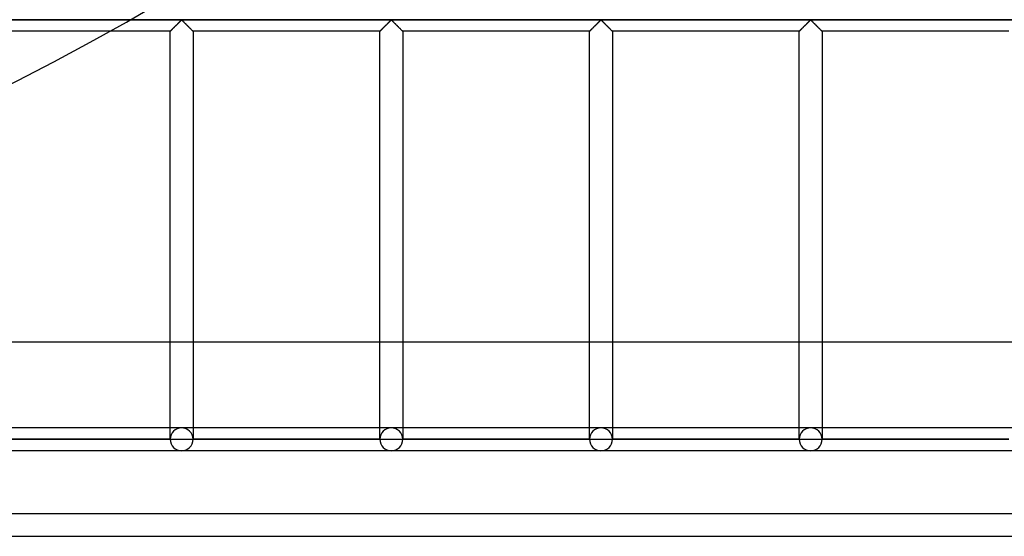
# Model space of a CAD drawing. Header units: millimetres. Extents: x -572 to 572, y -572 to 572.
# Tile 32 of 51: x 240 to 456, y -572 to -459. Entities that reach past the tile are written whole.
import ezdxf

# ---------------------------------------------------------------- set-up
doc = ezdxf.new("R2010")
doc.units = ezdxf.units.MM
doc.layers.add('MAIN-1', color=7, linetype='Continuous')
doc.layers.add('MAIN-2', color=7, linetype='Continuous')

msp = doc.modelspace()

# ---------------------------------------------------------------- linework, layer by layer
at = {"layer": 'MAIN-1'}
for p, q in [((264.34, -459.38), (78.91, -459.38)), ((259.95, -461.88), (232.19, -461.88)), ((530, -530), (-530, -530)), ((-572.5, -572.5), (572.5, -572.5))]:
    msp.add_line(p, q, dxfattribs=at)
msp.add_arc((0, 0), 530, 239.1995, 300.8006, dxfattribs=at)
at = {"layer": 'MAIN-2'}
for p, q in [((-551.25, -459.38), (551.25, -459.38)), ((548.75, -459.38), (264.34, -459.38)), ((275.49, -459.53), (275.57, -459.46)), ((275.55, -459.48), (275.5, -459.52)), ((275.62, -459.45), (275.55, -459.48)), ((275.57, -459.46), (275.68, -459.46)), ((275.74, -459.51), (275.62, -459.45)), ((275.68, -459.46), (275.76, -459.53)), ((321.43, -459.53), (321.51, -459.46)), ((321.49, -459.48), (321.43, -459.52)), ((321.56, -459.45), (321.49, -459.48)), ((321.51, -459.46), (321.62, -459.46)), ((321.68, -459.51), (321.56, -459.45)), ((321.62, -459.46), (321.7, -459.53)), ((367.37, -459.53), (367.44, -459.46)), ((367.43, -459.48), (367.37, -459.52)), ((367.5, -459.45), (367.43, -459.48)), ((367.44, -459.46), (367.56, -459.46)), ((367.61, -459.51), (367.5, -459.45)), ((367.56, -459.46), (367.63, -459.53)), ((413.3, -459.53), (413.38, -459.46)), ((413.36, -459.48), (413.31, -459.52)), ((413.44, -459.45), (413.36, -459.48)), ((413.38, -459.46), (413.49, -459.46)), ((413.55, -459.51), (413.44, -459.45)), ((413.49, -459.46), (413.57, -459.53)), ((273.34, -461.66), (273.4, -461.6)), ((273.39, -461.61), (273.35, -461.66)), ((273.44, -461.56), (273.39, -461.61)), ((273.4, -461.6), (273.47, -461.53)), ((273.49, -461.51), (273.44, -461.56)), ((273.47, -461.53), (273.54, -461.46)), ((273.54, -461.46), (273.49, -461.51)), ((273.54, -461.46), (273.62, -461.38)), ((273.59, -461.41), (273.54, -461.46)), ((273.65, -461.35), (273.59, -461.41)), ((273.62, -461.38), (273.7, -461.3)), ((273.71, -461.29), (273.65, -461.35)), ((273.7, -461.3), (273.78, -461.22)), ((273.77, -461.23), (273.71, -461.29)), ((273.83, -461.17), (273.77, -461.23)), ((273.78, -461.22), (273.87, -461.13)), ((273.89, -461.11), (273.83, -461.17)), ((273.87, -461.13), (273.96, -461.04)), ((273.95, -461.05), (273.89, -461.11)), ((274.02, -460.98), (273.95, -461.05)), ((273.96, -461.04), (274.05, -460.95)), ((274.08, -460.92), (274.02, -460.98)), ((274.05, -460.95), (274.14, -460.86)), ((274.15, -460.85), (274.08, -460.92)), ((274.14, -460.86), (274.24, -460.77)), ((274.22, -460.78), (274.15, -460.85)), ((274.29, -460.72), (274.22, -460.78)), ((274.24, -460.77), (274.33, -460.67)), ((274.35, -460.65), (274.29, -460.72)), ((274.33, -460.67), (274.43, -460.57)), ((274.42, -460.58), (274.35, -460.65)), ((274.49, -460.51), (274.42, -460.58)), ((274.43, -460.57), (274.52, -460.48)), ((274.56, -460.44), (274.49, -460.51)), ((274.52, -460.48), (274.62, -460.38)), ((274.63, -460.37), (274.56, -460.44)), ((274.62, -460.38), (274.72, -460.29)), ((274.7, -460.3), (274.63, -460.37)), ((274.77, -460.24), (274.7, -460.3)), ((274.72, -460.29), (274.81, -460.19)), ((274.83, -460.17), (274.77, -460.24)), ((274.81, -460.19), (274.9, -460.1)), ((274.9, -460.1), (274.83, -460.17)), ((274.9, -460.1), (275, -460.01)), ((274.97, -460.04), (274.9, -460.1)), ((275.03, -459.97), (274.97, -460.04)), ((275, -460.01), (275.09, -459.92)), ((275.09, -459.91), (275.03, -459.97)), ((275.09, -459.92), (275.17, -459.83)), ((275.16, -459.85), (275.09, -459.91)), ((275.22, -459.79), (275.16, -459.85)), ((275.17, -459.83), (275.26, -459.75)), ((275.28, -459.73), (275.22, -459.79)), ((275.26, -459.75), (275.34, -459.67)), ((275.33, -459.67), (275.28, -459.73)), ((275.39, -459.62), (275.33, -459.67)), ((275.34, -459.67), (275.42, -459.59)), ((275.44, -459.57), (275.39, -459.62)), ((275.42, -459.59), (275.49, -459.53)), ((275.5, -459.52), (275.44, -459.57)), ((275.83, -459.59), (275.74, -459.51)), ((275.76, -459.53), (275.83, -459.59)), ((275.83, -459.59), (275.91, -459.67)), ((275.93, -459.69), (275.83, -459.59)), ((275.91, -459.67), (275.99, -459.75)), ((276.03, -459.79), (275.93, -459.69)), ((275.99, -459.75), (276.08, -459.83)), ((276.14, -459.89), (276.03, -459.79)), ((276.08, -459.83), (276.16, -459.92)), ((276.25, -460), (276.14, -459.89)), ((276.16, -459.92), (276.25, -460.01)), ((276.36, -460.12), (276.25, -460)), ((276.25, -460.01), (276.35, -460.1)), ((276.35, -460.1), (276.44, -460.19)), ((276.48, -460.23), (276.36, -460.12)), ((276.44, -460.19), (276.53, -460.29)), ((276.6, -460.35), (276.48, -460.23)), ((276.53, -460.29), (276.63, -460.38)), ((276.72, -460.47), (276.6, -460.35)), ((276.63, -460.38), (276.73, -460.48)), ((276.84, -460.59), (276.72, -460.47)), ((276.73, -460.48), (276.82, -460.57)), ((276.82, -460.57), (276.92, -460.67)), ((276.96, -460.71), (276.84, -460.59)), ((276.92, -460.67), (277.01, -460.77)), ((277.07, -460.83), (276.96, -460.71)), ((277.01, -460.77), (277.11, -460.86)), ((277.19, -460.94), (277.07, -460.83)), ((277.11, -460.86), (277.2, -460.95)), ((277.3, -461.05), (277.19, -460.94)), ((277.2, -460.95), (277.29, -461.04)), ((277.29, -461.04), (277.38, -461.13)), ((277.41, -461.16), (277.3, -461.05)), ((277.38, -461.13), (277.47, -461.22)), ((277.52, -461.27), (277.41, -461.16)), ((277.47, -461.22), (277.55, -461.3)), ((277.62, -461.37), (277.52, -461.27)), ((277.55, -461.3), (277.63, -461.38)), ((277.72, -461.47), (277.62, -461.37)), ((277.63, -461.38), (277.71, -461.46)), ((277.71, -461.46), (277.78, -461.53)), ((277.8, -461.56), (277.72, -461.47)), ((277.78, -461.53), (277.85, -461.6)), ((277.89, -461.64), (277.8, -461.56)), ((277.85, -461.6), (277.91, -461.66)), ((277.96, -461.71), (277.89, -461.64)), ((319.28, -461.66), (319.34, -461.6)), ((319.33, -461.61), (319.28, -461.66)), ((319.37, -461.56), (319.33, -461.61)), ((319.34, -461.6), (319.4, -461.53)), ((319.42, -461.51), (319.37, -461.56)), ((319.4, -461.53), (319.48, -461.46)), ((319.48, -461.46), (319.42, -461.51)), ((319.48, -461.46), (319.56, -461.38)), ((319.53, -461.41), (319.48, -461.46)), ((319.59, -461.35), (319.53, -461.41)), ((319.56, -461.38), (319.64, -461.3)), ((319.65, -461.29), (319.59, -461.35)), ((319.64, -461.3), (319.72, -461.22)), ((319.71, -461.23), (319.65, -461.29)), ((319.77, -461.17), (319.71, -461.23)), ((319.72, -461.22), (319.81, -461.13)), ((319.83, -461.11), (319.77, -461.17)), ((319.81, -461.13), (319.89, -461.04)), ((319.89, -461.05), (319.83, -461.11)), ((319.89, -461.04), (319.98, -460.95)), ((319.96, -460.98), (319.89, -461.05)), ((320.02, -460.92), (319.96, -460.98)), ((319.98, -460.95), (320.08, -460.86)), ((320.09, -460.85), (320.02, -460.92)), ((320.08, -460.86), (320.17, -460.77)), ((320.16, -460.78), (320.09, -460.85)), ((320.22, -460.72), (320.16, -460.78)), ((320.17, -460.77), (320.27, -460.67)), ((320.29, -460.65), (320.22, -460.72)), ((320.27, -460.67), (320.37, -460.57)), ((320.36, -460.58), (320.29, -460.65)), ((320.43, -460.51), (320.36, -460.58)), ((320.37, -460.57), (320.46, -460.48)), ((320.5, -460.44), (320.43, -460.51)), ((320.46, -460.48), (320.56, -460.38)), ((320.57, -460.37), (320.5, -460.44)), ((320.56, -460.38), (320.65, -460.29)), ((320.64, -460.3), (320.57, -460.37)), ((320.7, -460.24), (320.64, -460.3)), ((320.65, -460.29), (320.75, -460.19)), ((320.77, -460.17), (320.7, -460.24)), ((320.75, -460.19), (320.84, -460.1)), ((320.84, -460.1), (320.77, -460.17)), ((320.84, -460.1), (320.93, -460.01)), ((320.9, -460.04), (320.84, -460.1)), ((320.97, -459.97), (320.9, -460.04)), ((320.93, -460.01), (321.02, -459.92)), ((321.03, -459.91), (320.97, -459.97)), ((321.02, -459.92), (321.11, -459.83)), ((321.09, -459.85), (321.03, -459.91)), ((321.16, -459.79), (321.09, -459.85)), ((321.11, -459.83), (321.2, -459.75)), ((321.21, -459.73), (321.16, -459.79)), ((321.2, -459.75), (321.28, -459.67)), ((321.27, -459.67), (321.21, -459.73)), ((321.33, -459.62), (321.27, -459.67)), ((321.28, -459.67), (321.35, -459.59)), ((321.38, -459.57), (321.33, -459.62)), ((321.35, -459.59), (321.43, -459.53)), ((321.43, -459.52), (321.38, -459.57)), ((321.77, -459.59), (321.68, -459.51)), ((321.7, -459.53), (321.77, -459.59)), ((321.77, -459.59), (321.85, -459.67)), ((321.87, -459.69), (321.77, -459.59)), ((321.85, -459.67), (321.93, -459.75)), ((321.97, -459.79), (321.87, -459.69)), ((321.93, -459.75), (322.01, -459.83)), ((322.07, -459.89), (321.97, -459.79)), ((322.01, -459.83), (322.1, -459.92)), ((322.19, -460), (322.07, -459.89)), ((322.1, -459.92), (322.19, -460.01)), ((322.3, -460.12), (322.19, -460)), ((322.19, -460.01), (322.28, -460.1)), ((322.28, -460.1), (322.38, -460.19)), ((322.42, -460.23), (322.3, -460.12)), ((322.38, -460.19), (322.47, -460.29)), ((322.53, -460.35), (322.42, -460.23)), ((322.47, -460.29), (322.57, -460.38)), ((322.65, -460.47), (322.53, -460.35)), ((322.57, -460.38), (322.66, -460.48)), ((322.77, -460.59), (322.65, -460.47)), ((322.66, -460.48), (322.76, -460.57)), ((322.76, -460.57), (322.86, -460.67)), ((322.89, -460.71), (322.77, -460.59)), ((322.86, -460.67), (322.95, -460.77)), ((323.01, -460.83), (322.89, -460.71)), ((322.95, -460.77), (323.05, -460.86)), ((323.13, -460.94), (323.01, -460.83)), ((323.05, -460.86), (323.14, -460.95)), ((323.24, -461.05), (323.13, -460.94)), ((323.14, -460.95), (323.23, -461.04)), ((323.23, -461.04), (323.32, -461.13)), ((323.35, -461.16), (323.24, -461.05)), ((323.32, -461.13), (323.4, -461.22)), ((323.45, -461.27), (323.35, -461.16)), ((323.4, -461.22), (323.49, -461.3)), ((323.56, -461.37), (323.45, -461.27)), ((323.49, -461.3), (323.57, -461.38)), ((323.65, -461.47), (323.56, -461.37)), ((323.57, -461.38), (323.65, -461.46)), ((323.65, -461.46), (323.72, -461.53)), ((323.74, -461.56), (323.65, -461.47)), ((323.72, -461.53), (323.79, -461.6)), ((323.82, -461.64), (323.74, -461.56)), ((323.79, -461.6), (323.85, -461.66)), ((323.89, -461.71), (323.82, -461.64)), ((365.21, -461.66), (365.27, -461.6)), ((365.26, -461.61), (365.22, -461.66)), ((365.31, -461.56), (365.26, -461.61)), ((365.27, -461.6), (365.34, -461.53)), ((365.36, -461.51), (365.31, -461.56)), ((365.34, -461.53), (365.42, -461.46)), ((365.41, -461.46), (365.36, -461.51)), ((365.47, -461.41), (365.41, -461.46)), ((365.42, -461.46), (365.49, -461.38)), ((365.53, -461.35), (365.47, -461.41)), ((365.49, -461.38), (365.57, -461.3)), ((365.58, -461.29), (365.53, -461.35)), ((365.57, -461.3), (365.66, -461.22)), ((365.64, -461.23), (365.58, -461.29)), ((365.7, -461.17), (365.64, -461.23)), ((365.66, -461.22), (365.74, -461.13)), ((365.77, -461.11), (365.7, -461.17)), ((365.74, -461.13), (365.83, -461.04)), ((365.83, -461.05), (365.77, -461.11)), ((365.83, -461.04), (365.92, -460.95)), ((365.89, -460.98), (365.83, -461.05)), ((365.96, -460.92), (365.89, -460.98)), ((365.92, -460.95), (366.02, -460.86)), ((366.03, -460.85), (365.96, -460.92)), ((366.02, -460.86), (366.11, -460.77)), ((366.09, -460.78), (366.03, -460.85)), ((366.16, -460.72), (366.09, -460.78)), ((366.11, -460.77), (366.21, -460.67)), ((366.23, -460.65), (366.16, -460.72)), ((366.21, -460.67), (366.3, -460.57)), ((366.3, -460.58), (366.23, -460.65)), ((366.3, -460.57), (366.4, -460.48)), ((366.37, -460.51), (366.3, -460.58)), ((366.44, -460.44), (366.37, -460.51)), ((366.4, -460.48), (366.5, -460.38)), ((366.51, -460.37), (366.44, -460.44)), ((366.5, -460.38), (366.59, -460.29)), ((366.57, -460.3), (366.51, -460.37)), ((366.64, -460.24), (366.57, -460.3)), ((366.59, -460.29), (366.69, -460.19)), ((366.71, -460.17), (366.64, -460.24)), ((366.69, -460.19), (366.78, -460.1)), ((366.77, -460.1), (366.71, -460.17)), ((366.84, -460.04), (366.77, -460.1)), ((366.78, -460.1), (366.87, -460.01)), ((366.91, -459.97), (366.84, -460.04)), ((366.87, -460.01), (366.96, -459.92)), ((366.97, -459.91), (366.91, -459.97)), ((366.96, -459.92), (367.05, -459.83)), ((367.03, -459.85), (366.97, -459.91)), ((367.09, -459.79), (367.03, -459.85)), ((367.05, -459.83), (367.13, -459.75)), ((367.15, -459.73), (367.09, -459.79)), ((367.13, -459.75), (367.21, -459.67)), ((367.21, -459.67), (367.15, -459.73)), ((367.21, -459.67), (367.29, -459.59)), ((367.27, -459.62), (367.21, -459.67)), ((367.32, -459.57), (367.27, -459.62)), ((367.29, -459.59), (367.37, -459.53)), ((367.37, -459.52), (367.32, -459.57)), ((367.71, -459.59), (367.61, -459.51)), ((367.63, -459.53), (367.71, -459.59)), ((367.71, -459.59), (367.79, -459.67)), ((367.8, -459.69), (367.71, -459.59)), ((367.79, -459.67), (367.87, -459.75)), ((367.9, -459.79), (367.8, -459.69)), ((367.87, -459.75), (367.95, -459.83)), ((368.01, -459.89), (367.9, -459.79)), ((367.95, -459.83), (368.04, -459.92)), ((368.12, -460), (368.01, -459.89)), ((368.04, -459.92), (368.13, -460.01)), ((368.24, -460.12), (368.12, -460)), ((368.13, -460.01), (368.22, -460.1)), ((368.22, -460.1), (368.31, -460.19)), ((368.35, -460.23), (368.24, -460.12)), ((368.31, -460.19), (368.41, -460.29)), ((368.47, -460.35), (368.35, -460.23)), ((368.41, -460.29), (368.5, -460.38)), ((368.59, -460.47), (368.47, -460.35)), ((368.5, -460.38), (368.6, -460.48)), ((368.71, -460.59), (368.59, -460.47)), ((368.6, -460.48), (368.7, -460.57)), ((368.7, -460.57), (368.79, -460.67)), ((368.83, -460.71), (368.71, -460.59)), ((368.79, -460.67), (368.89, -460.77)), ((368.95, -460.83), (368.83, -460.71)), ((368.89, -460.77), (368.98, -460.86)), ((369.07, -460.94), (368.95, -460.83)), ((368.98, -460.86), (369.08, -460.95)), ((369.18, -461.05), (369.07, -460.94)), ((369.08, -460.95), (369.17, -461.04)), ((369.17, -461.04), (369.26, -461.13)), ((369.29, -461.16), (369.18, -461.05)), ((369.26, -461.13), (369.34, -461.22)), ((369.39, -461.27), (369.29, -461.16)), ((369.34, -461.22), (369.43, -461.3)), ((369.49, -461.37), (369.39, -461.27)), ((369.43, -461.3), (369.51, -461.38)), ((369.59, -461.47), (369.49, -461.37)), ((369.51, -461.38), (369.58, -461.46)), ((369.58, -461.46), (369.66, -461.53)), ((369.68, -461.56), (369.59, -461.47)), ((369.66, -461.53), (369.73, -461.6)), ((369.76, -461.64), (369.68, -461.56)), ((369.73, -461.6), (369.79, -461.66)), ((369.83, -461.71), (369.76, -461.64)), ((411.15, -461.66), (411.21, -461.6)), ((411.2, -461.61), (411.16, -461.66)), ((411.25, -461.56), (411.2, -461.61)), ((411.21, -461.6), (411.28, -461.53)), ((411.3, -461.51), (411.25, -461.56)), ((411.28, -461.53), (411.35, -461.46)), ((411.35, -461.46), (411.3, -461.51)), ((411.35, -461.46), (411.43, -461.38)), ((411.41, -461.41), (411.35, -461.46)), ((411.46, -461.35), (411.41, -461.41)), ((411.43, -461.38), (411.51, -461.3)), ((411.52, -461.29), (411.46, -461.35)), ((411.51, -461.3), (411.6, -461.22)), ((411.58, -461.23), (411.52, -461.29)), ((411.64, -461.17), (411.58, -461.23)), ((411.6, -461.22), (411.68, -461.13)), ((411.7, -461.11), (411.64, -461.17)), ((411.68, -461.13), (411.77, -461.04)), ((411.77, -461.05), (411.7, -461.11)), ((411.77, -461.04), (411.86, -460.95)), ((411.83, -460.98), (411.77, -461.05)), ((411.9, -460.92), (411.83, -460.98)), ((411.86, -460.95), (411.95, -460.86)), ((411.96, -460.85), (411.9, -460.92)), ((411.95, -460.86), (412.05, -460.77)), ((412.03, -460.78), (411.96, -460.85)), ((412.1, -460.72), (412.03, -460.78)), ((412.05, -460.77), (412.14, -460.67)), ((412.17, -460.65), (412.1, -460.72)), ((412.14, -460.67), (412.24, -460.57)), ((412.24, -460.58), (412.17, -460.65)), ((412.24, -460.57), (412.34, -460.48)), ((412.31, -460.51), (412.24, -460.58)), ((412.37, -460.44), (412.31, -460.51)), ((412.34, -460.48), (412.43, -460.38)), ((412.44, -460.37), (412.37, -460.44)), ((412.43, -460.38), (412.53, -460.29)), ((412.51, -460.3), (412.44, -460.37)), ((412.58, -460.24), (412.51, -460.3)), ((412.53, -460.29), (412.62, -460.19)), ((412.65, -460.17), (412.58, -460.24)), ((412.62, -460.19), (412.72, -460.1)), ((412.71, -460.1), (412.65, -460.17)), ((412.78, -460.04), (412.71, -460.1)), ((412.72, -460.1), (412.81, -460.01)), ((412.84, -459.97), (412.78, -460.04)), ((412.81, -460.01), (412.9, -459.92)), ((412.91, -459.91), (412.84, -459.97)), ((412.9, -459.92), (412.99, -459.83)), ((412.97, -459.85), (412.91, -459.91)), ((413.03, -459.79), (412.97, -459.85)), ((412.99, -459.83), (413.07, -459.75)), ((413.09, -459.73), (413.03, -459.79)), ((413.07, -459.75), (413.15, -459.67)), ((413.15, -459.67), (413.09, -459.73)), ((413.15, -459.67), (413.23, -459.59)), ((413.2, -459.62), (413.15, -459.67)), ((413.26, -459.57), (413.2, -459.62)), ((413.23, -459.59), (413.3, -459.53)), ((413.31, -459.52), (413.26, -459.57)), ((413.64, -459.59), (413.55, -459.51)), ((413.57, -459.53), (413.65, -459.59)), ((413.74, -459.69), (413.64, -459.59)), ((413.65, -459.59), (413.72, -459.67)), ((413.72, -459.67), (413.8, -459.75)), ((413.84, -459.79), (413.74, -459.69)), ((413.8, -459.75), (413.89, -459.83)), ((413.95, -459.89), (413.84, -459.79)), ((413.89, -459.83), (413.98, -459.92)), ((414.06, -460), (413.95, -459.89)), ((413.98, -459.92), (414.07, -460.01)), ((414.17, -460.12), (414.06, -460)), ((414.07, -460.01), (414.16, -460.1)), ((414.16, -460.1), (414.25, -460.19)), ((414.29, -460.23), (414.17, -460.12)), ((414.25, -460.19), (414.35, -460.29)), ((414.41, -460.35), (414.29, -460.23)), ((414.35, -460.29), (414.44, -460.38)), ((414.53, -460.47), (414.41, -460.35)), ((414.44, -460.38), (414.54, -460.48)), ((414.65, -460.59), (414.53, -460.47)), ((414.54, -460.48), (414.63, -460.57)), ((414.63, -460.57), (414.73, -460.67)), ((414.77, -460.71), (414.65, -460.59)), ((414.73, -460.67), (414.83, -460.77)), ((414.89, -460.83), (414.77, -460.71)), ((414.83, -460.77), (414.92, -460.86)), ((415, -460.94), (414.89, -460.83)), ((414.92, -460.86), (415.02, -460.95)), ((415.12, -461.05), (415, -460.94)), ((415.02, -460.95), (415.11, -461.04)), ((415.11, -461.04), (415.19, -461.13)), ((415.22, -461.16), (415.12, -461.05)), ((415.19, -461.13), (415.28, -461.22)), ((415.33, -461.27), (415.22, -461.16)), ((415.28, -461.22), (415.36, -461.3)), ((415.43, -461.37), (415.33, -461.27)), ((415.36, -461.3), (415.44, -461.38)), ((415.53, -461.47), (415.43, -461.37)), ((415.44, -461.38), (415.52, -461.46)), ((415.52, -461.46), (415.6, -461.53)), ((415.62, -461.56), (415.53, -461.47)), ((415.6, -461.53), (415.66, -461.6)), ((415.7, -461.64), (415.62, -461.56)), ((415.66, -461.6), (415.72, -461.66)), ((415.77, -461.71), (415.7, -461.64)), ((273.13, -461.88), (259.95, -461.88)), ((273.13, -461.87), (273.14, -461.86)), ((273.13, -461.88), (273.13, -461.87)), ((273.14, -461.87), (273.13, -461.87)), ((273.13, -461.87), (273.13, -461.88)), ((273.13, -551.25), (273.13, -461.88)), ((273.14, -461.86), (273.17, -461.83)), ((273.15, -461.85), (273.14, -461.87)), ((273.16, -461.84), (273.15, -461.85)), ((273.18, -461.82), (273.16, -461.84)), ((273.17, -461.83), (273.2, -461.8)), ((273.21, -461.79), (273.18, -461.82)), ((273.2, -461.8), (273.24, -461.76)), ((273.24, -461.77), (273.21, -461.79)), ((273.24, -461.76), (273.28, -461.72)), ((273.27, -461.73), (273.24, -461.77)), ((273.31, -461.7), (273.27, -461.73)), ((273.28, -461.72), (273.34, -461.66)), ((273.35, -461.66), (273.31, -461.7)), ((277.91, -461.66), (277.97, -461.72)), ((278.02, -461.77), (277.96, -461.71)), ((277.97, -461.72), (278.01, -461.76)), ((278.01, -461.76), (278.05, -461.8)), ((278.06, -461.81), (278.02, -461.77)), ((278.05, -461.8), (278.08, -461.83)), ((278.1, -461.85), (278.06, -461.81)), ((278.08, -461.83), (278.11, -461.86)), ((278.12, -461.87), (278.1, -461.85)), ((278.11, -461.86), (278.12, -461.87)), ((278.12, -461.87), (278.12, -461.88)), ((278.12, -461.88), (278.12, -461.87)), ((278.12, -461.88), (278.12, -551.25)), ((319.06, -461.88), (278.12, -461.88)), ((319.06, -461.88), (319.07, -461.87)), ((319.07, -461.87), (319.06, -461.88)), ((319.06, -551.25), (319.06, -461.88)), ((319.08, -461.85), (319.07, -461.87)), ((319.07, -461.87), (319.08, -461.86)), ((319.07, -461.87), (319.07, -461.87)), ((319.08, -461.86), (319.1, -461.83)), ((319.1, -461.84), (319.08, -461.85)), ((319.1, -461.83), (319.13, -461.8)), ((319.12, -461.82), (319.1, -461.84)), ((319.14, -461.79), (319.12, -461.82)), ((319.13, -461.8), (319.17, -461.76)), ((319.17, -461.77), (319.14, -461.79)), ((319.17, -461.76), (319.22, -461.72)), ((319.21, -461.73), (319.17, -461.77)), ((319.24, -461.7), (319.21, -461.73)), ((319.22, -461.72), (319.28, -461.66)), ((319.28, -461.66), (319.24, -461.7)), ((323.85, -461.66), (323.9, -461.72)), ((323.95, -461.77), (323.89, -461.71)), ((323.9, -461.72), (323.95, -461.76)), ((323.95, -461.76), (323.99, -461.8)), ((324, -461.81), (323.95, -461.77)), ((323.99, -461.8), (324.02, -461.83)), ((324.03, -461.85), (324, -461.81)), ((324.02, -461.83), (324.04, -461.86)), ((324.05, -461.87), (324.03, -461.85)), ((324.04, -461.86), (324.06, -461.87)), ((324.06, -461.88), (324.05, -461.87)), ((324.06, -461.87), (324.06, -461.88)), ((324.06, -461.88), (324.06, -551.25)), ((365, -461.88), (324.06, -461.88)), ((365, -461.88), (365.01, -461.87)), ((365.01, -461.87), (365, -461.87)), ((365, -461.87), (365, -461.88)), ((365, -551.25), (365, -461.88)), ((365.02, -461.85), (365.01, -461.87)), ((365.01, -461.87), (365.02, -461.86)), ((365.02, -461.86), (365.04, -461.83)), ((365.04, -461.84), (365.02, -461.85)), ((365.04, -461.83), (365.07, -461.8)), ((365.06, -461.82), (365.04, -461.84)), ((365.08, -461.79), (365.06, -461.82)), ((365.07, -461.8), (365.11, -461.76)), ((365.11, -461.77), (365.08, -461.79)), ((365.11, -461.76), (365.16, -461.72)), ((365.14, -461.73), (365.11, -461.77)), ((365.18, -461.7), (365.14, -461.73)), ((365.16, -461.72), (365.21, -461.66)), ((365.22, -461.66), (365.18, -461.7)), ((369.79, -461.66), (369.84, -461.72)), ((369.89, -461.77), (369.83, -461.71)), ((369.84, -461.72), (369.89, -461.76)), ((369.89, -461.76), (369.93, -461.8)), ((369.94, -461.81), (369.89, -461.77)), ((369.93, -461.8), (369.96, -461.83)), ((369.97, -461.85), (369.94, -461.81)), ((369.96, -461.83), (369.98, -461.86)), ((369.99, -461.87), (369.97, -461.85)), ((369.98, -461.86), (369.99, -461.87)), ((369.99, -461.87), (370, -461.88)), ((370, -461.88), (369.99, -461.87)), ((370, -461.88), (370, -551.25)), ((410.94, -461.88), (370, -461.88)), ((410.94, -461.87), (410.96, -461.86)), ((410.94, -461.88), (410.94, -461.87)), ((410.95, -461.87), (410.94, -461.87)), ((410.94, -461.87), (410.94, -461.88)), ((410.94, -551.25), (410.94, -461.88)), ((410.96, -461.85), (410.95, -461.87)), ((410.96, -461.86), (410.98, -461.83)), ((410.97, -461.84), (410.96, -461.85)), ((411, -461.82), (410.97, -461.84)), ((410.98, -461.83), (411.01, -461.8)), ((411.02, -461.79), (411, -461.82)), ((411.01, -461.8), (411.05, -461.76)), ((411.05, -461.77), (411.02, -461.79)), ((411.05, -461.76), (411.1, -461.72)), ((411.08, -461.73), (411.05, -461.77)), ((411.12, -461.7), (411.08, -461.73)), ((411.1, -461.72), (411.15, -461.66)), ((411.16, -461.66), (411.12, -461.7)), ((415.72, -461.66), (415.78, -461.72)), ((415.83, -461.77), (415.77, -461.71)), ((415.78, -461.72), (415.83, -461.76)), ((415.83, -461.76), (415.87, -461.8)), ((415.87, -461.81), (415.83, -461.77)), ((415.87, -461.8), (415.9, -461.83)), ((415.91, -461.85), (415.87, -461.81)), ((415.9, -461.83), (415.92, -461.86)), ((415.93, -461.87), (415.91, -461.85)), ((415.92, -461.86), (415.93, -461.87)), ((415.93, -461.87), (415.94, -461.88)), ((415.94, -461.88), (415.93, -461.87)), ((415.94, -461.88), (415.94, -551.25)), ((456.88, -461.88), (415.94, -461.88)), ((275.62, -548.75), (229.69, -548.75)), ((275.62, -548.75), (229.69, -548.75)), ((321.56, -548.75), (275.62, -548.75)), ((321.56, -548.75), (275.62, -548.75)), ((367.5, -548.75), (321.56, -548.75)), ((367.5, -548.75), (321.56, -548.75)), ((413.44, -548.75), (367.5, -548.75)), ((413.44, -548.75), (367.5, -548.75)), ((459.38, -548.75), (413.44, -548.75)), ((459.38, -548.75), (413.44, -548.75)), ((232.19, -551.25), (273.13, -551.25)), ((273.13, -551.25), (232.19, -551.25)), ((232.19, -551.25), (273.13, -551.25)), ((273.13, -551.25), (232.19, -551.25)), ((273.13, -551.25), (273.13, -551.25)), ((273.13, -551.25), (273.13, -551.25)), ((273.13, -551.25), (273.13, -551.25)), ((273.13, -551.25), (275.62, -551.25)), ((275.62, -551.25), (278.12, -551.25)), ((278.12, -551.25), (278.12, -551.25)), ((278.12, -551.25), (278.12, -551.25)), ((278.12, -551.25), (319.06, -551.25)), ((319.06, -551.25), (278.12, -551.25)), ((278.12, -551.25), (278.12, -551.25)), ((278.12, -551.25), (319.06, -551.25)), ((319.06, -551.25), (278.12, -551.25)), ((319.06, -551.25), (319.06, -551.25)), ((319.06, -551.25), (319.06, -551.25)), ((319.06, -551.25), (319.06, -551.25)), ((319.06, -551.25), (321.56, -551.25)), ((321.56, -551.25), (324.06, -551.25)), ((324.06, -551.25), (324.06, -551.25)), ((324.06, -551.25), (324.06, -551.25)), ((324.06, -551.25), (365, -551.25)), ((365, -551.25), (324.06, -551.25)), ((324.06, -551.25), (324.06, -551.25)), ((324.06, -551.25), (365, -551.25)), ((365, -551.25), (324.06, -551.25)), ((365, -551.25), (365, -551.25)), ((365, -551.25), (365, -551.25)), ((365, -551.25), (365, -551.25)), ((365, -551.25), (367.5, -551.25)), ((367.5, -551.25), (370, -551.25)), ((370, -551.25), (370, -551.25)), ((370, -551.25), (370, -551.25)), ((370, -551.25), (410.94, -551.25)), ((410.94, -551.25), (370, -551.25)), ((370, -551.25), (370, -551.25)), ((370, -551.25), (410.94, -551.25)), ((410.94, -551.25), (370, -551.25)), ((410.94, -551.25), (410.94, -551.25)), ((410.94, -551.25), (410.94, -551.25)), ((410.94, -551.25), (410.94, -551.25)), ((410.94, -551.25), (413.44, -551.25)), ((413.44, -551.25), (415.94, -551.25)), ((415.94, -551.25), (415.94, -551.25)), ((415.94, -551.25), (415.94, -551.25)), ((415.94, -551.25), (456.88, -551.25)), ((456.88, -551.25), (415.94, -551.25)), ((415.94, -551.25), (415.94, -551.25)), ((415.94, -551.25), (456.88, -551.25)), ((456.88, -551.25), (415.94, -551.25)), ((275.62, -553.75), (229.69, -553.75)), ((275.62, -553.75), (229.69, -553.75)), ((321.56, -553.75), (275.62, -553.75)), ((321.56, -553.75), (275.62, -553.75)), ((367.5, -553.75), (321.56, -553.75)), ((367.5, -553.75), (321.56, -553.75)), ((413.44, -553.75), (367.5, -553.75)), ((413.44, -553.75), (367.5, -553.75)), ((459.38, -553.75), (413.44, -553.75)), ((459.38, -553.75), (413.44, -553.75)), ((-567.5, -567.5), (567.5, -567.5))]:
    msp.add_line(p, q, dxfattribs=at)
for centre, start, end in [((275.62, -551.25), 0, 180), ((321.56, -551.25), 0, 180), ((367.5, -551.25), 0, 180), ((413.44, -551.25), 0, 180), ((275.62, -551.25), 180, 0), ((321.56, -551.25), 180, 0), ((367.5, -551.25), 180, 0), ((413.44, -551.25), 180, 0)]:
    msp.add_arc(centre, 2.5, start, end, dxfattribs=at)
for centre, major_axis, start_param, end_param in [((275.62, -551.25), (-2.5, 0), -1.570796, 0), ((275.62, -551.25), (2.5, 0), 0, 1.570796), ((321.56, -551.25), (-2.5, 0), -1.570796, 0), ((321.56, -551.25), (2.5, 0), 0, 1.570796), ((367.5, -551.25), (-2.5, 0), -1.570796, 0), ((367.5, -551.25), (2.5, 0), 0, 1.570796), ((413.44, -551.25), (-2.5, 0), -1.570796, 0), ((413.44, -551.25), (2.5, 0), 0, 1.570796), ((275.62, -551.25), (-2.5, 0), 0, 1.570796), ((275.62, -551.25), (2.5, 0), -1.570796, 0), ((321.56, -551.25), (-2.5, 0), 0, 1.570796), ((321.56, -551.25), (2.5, 0), -1.570796, 0), ((367.5, -551.25), (-2.5, 0), 0, 1.570796), ((367.5, -551.25), (2.5, 0), -1.570796, 0), ((413.44, -551.25), (-2.5, 0), 0, 1.570796), ((413.44, -551.25), (2.5, 0), -1.570796, 0)]:
    msp.add_ellipse(centre, major_axis=major_axis, ratio=1, start_param=start_param, end_param=end_param, dxfattribs=at)

doc.saveas('drawing.dxf')
